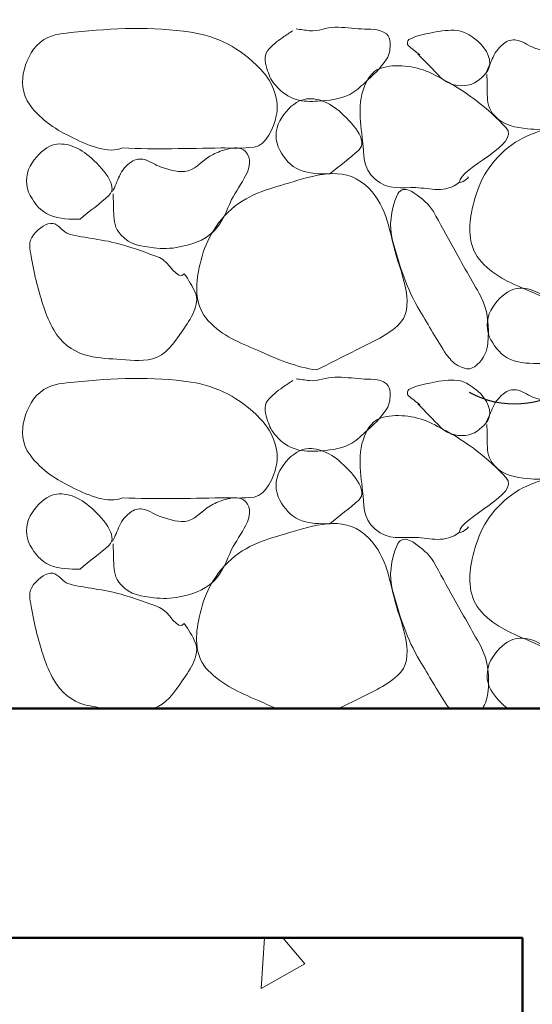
# Model space of a CAD drawing. Extents: x -312 to 328, y -156 to 292.
# Tile 26 of 89: x -117.44 to -112.97, y 79.82 to 88.39. Entities that reach past the tile are written whole.
import ezdxf

# ---------------------------------------------------------------- set-up
doc = ezdxf.new("R2010")
doc.units = 0
doc.header["$MEASUREMENT"] = 0
for name, color, linetype, lineweight in [('Level 1', 253, 'Continuous', 18), ('S-Anno-Patt', 152, 'Continuous', 18), ('S-Anno-Patt-Capy', 1, 'Continuous', 18), ('S-Anno-Text', 53, 'Continuous', 25), ('S-Sect-Conc', 6, 'Continuous', 50), ('S-Sect-Fngr', 2, 'Continuous', 50)]:
    doc.layers.add(name, color=color, linetype=linetype, lineweight=lineweight)

msp = doc.modelspace()

# ---------------------------------------------------------------- linework, layer by layer
at = {"layer": 'Level 1', "color": 214, "linetype": 'Continuous', "lineweight": 25}
msp.add_3dface([(-311.9741, -156.26001), (328.0259, -156.26001), (328.0259, 291.73999), (-311.9741, 291.73999)], dxfattribs=at)
msp.add_3dface([(-311.9741, -156.26001), (328.0259, -156.26001), (328.0259, 291.73999), (-311.9741, 291.73999)], dxfattribs=at)
msp.add_3dface([(-311.9741, -156.26001), (328.0259, -156.26001), (328.0259, 291.73999), (-311.9741, 291.73999)], dxfattribs=at)
at = {"layer": 'S-Anno-Patt', "flags": 128}
msp.add_lwpolyline([(-115.14472, 80.39587), (-114.95222, 80.16999), (-115.3321, 79.95624), (-115.30372, 80.39587)], dxfattribs=at)
at = {"layer": 'S-Anno-Patt-Capy'}
for points, knots in [([(-116.53835, 87.27737), (-116.66891, 87.22519), (-116.82865, 87.29566), (-116.96735, 87.36287), (-117.11839, 87.43607), (-117.24128, 87.51079), (-117.34685, 87.65087), (-117.41717, 87.74419), (-117.4254, 87.86632), (-117.39635, 87.96437), (-117.36813, 88.0596), (-117.32351, 88.15958), (-117.22535, 88.22087), (-117.1388, 88.2749), (-117.05137, 88.27591), (-116.96135, 88.28537), (-116.62495, 88.32071), (-116.28246, 88.33761), (-115.94585, 88.28537), (-115.71809, 88.25002), (-115.52601, 88.15701), (-115.33835, 87.96437), (-115.22084, 87.84375), (-115.17334, 87.68508), (-115.20185, 87.55637), (-115.22393, 87.45662), (-115.28427, 87.30209), (-115.39535, 87.28487), (-115.49083, 87.27007), (-115.58634, 87.27877), (-115.68185, 87.27737), (-115.96728, 87.27319), (-116.25295, 87.26443), (-116.53835, 87.27737)], [0, 0, 0, 0, 0.0806992, 0.0806992, 0.0806992, 0.1685878, 0.1685878, 0.1685878, 0.2271394, 0.2271394, 0.2271394, 0.2840105, 0.2840105, 0.2840105, 0.3341462, 0.3341462, 0.3341462, 0.5214876, 0.5214876, 0.5214876, 0.6482438, 0.6482438, 0.6482438, 0.7276131, 0.7276131, 0.7276131, 0.7891191, 0.7891191, 0.7891191, 0.8419913, 0.8419913, 0.8419913, 1, 1, 1, 1]), ([(-115.05785, 88.29887), (-115.08698, 88.27957), (-115.11586, 88.25994), (-115.14485, 88.24037), (-115.19361, 88.20744), (-115.23916, 88.17137), (-115.27685, 88.12337), (-115.31402, 88.07602), (-115.29615, 88.00361), (-115.27685, 87.94937), (-115.26008, 87.90227), (-115.24084, 87.858), (-115.20335, 87.81737), (-115.15099, 87.76065), (-115.09735, 87.72172), (-115.02785, 87.70037), (-114.96537, 87.68118), (-114.9013, 87.68063), (-114.83885, 87.68537), (-114.74542, 87.69246), (-114.6514, 87.69771), (-114.56135, 87.74387), (-114.50838, 87.77102), (-114.47155, 87.80754), (-114.42935, 87.84587), (-114.35871, 87.91002), (-114.29606, 87.96703), (-114.24035, 88.05137), (-114.2107, 88.09625), (-114.20769, 88.14903), (-114.21035, 88.19687), (-114.21176, 88.22243), (-114.21485, 88.2515), (-114.24035, 88.27037), (-114.31206, 88.32344), (-114.38509, 88.30699), (-114.45935, 88.31387), (-114.53683, 88.32105), (-114.61487, 88.32902), (-114.69185, 88.32887), (-114.76488, 88.32872), (-114.83776, 88.2895), (-114.91085, 88.29887), (-114.94985, 88.30387), (-114.98885, 88.30887), (-115.02785, 88.31387)], [0, 0, 0, 0, 0.0379899, 0.0379899, 0.0379899, 0.1019069, 0.1019069, 0.1019069, 0.1649582, 0.1649582, 0.1649582, 0.2197054, 0.2197054, 0.2197054, 0.296137, 0.296137, 0.296137, 0.3648391, 0.3648391, 0.3648391, 0.4676052, 0.4676052, 0.4676052, 0.5280538, 0.5280538, 0.5280538, 0.6292249, 0.6292249, 0.6292249, 0.6830579, 0.6830579, 0.6830579, 0.7118248, 0.7118248, 0.7118248, 0.7927328, 0.7927328, 0.7927328, 0.8771576, 0.8771576, 0.8771576, 0.9572564, 0.9572564, 0.9572564, 1, 1, 1, 1]), ([(-113.96885, 88.09787), (-113.90235, 88.02937), (-113.83585, 87.96087), (-113.76935, 87.89237), (-113.70987, 87.83111), (-113.60145, 87.80554), (-113.52185, 87.82637), (-113.4577, 87.84315), (-113.3952, 87.89594), (-113.35835, 87.95237), (-113.31024, 88.02602), (-113.36776, 88.14035), (-113.44535, 88.20737), (-113.51066, 88.26379), (-113.57619, 88.30183), (-113.65085, 88.30337), (-113.72146, 88.30482), (-113.7931, 88.29202), (-113.86385, 88.27787), (-113.92659, 88.26532), (-113.98721, 88.25417), (-114.04535, 88.22087), (-114.0619, 88.21138), (-114.06395, 88.1781), (-114.04985, 88.16687), (-114.01704, 88.14074), (-113.98365, 88.11511), (-113.95085, 88.08887)], [0, 0, 0, 0, 0.15649, 0.15649, 0.15649, 0.296446, 0.296446, 0.296446, 0.4092296, 0.4092296, 0.4092296, 0.5564436, 0.5564436, 0.5564436, 0.6803735, 0.6803735, 0.6803735, 0.7975846, 0.7975846, 0.7975846, 0.9015289, 0.9015289, 0.9015289, 0.9311359, 0.9311359, 0.9311359, 1, 1, 1, 1]), ([(-113.36585, 87.91637), (-113.36435, 87.85938), (-113.36409, 87.80237), (-113.36285, 87.74537), (-113.36142, 87.68008), (-113.35451, 87.61711), (-113.30135, 87.55937), (-113.21692, 87.46766), (-113.1146, 87.45819), (-113.01185, 87.44537), (-112.93848, 87.43622), (-112.86292, 87.43731), (-112.78985, 87.45287), (-112.68318, 87.47559), (-112.57983, 87.50209), (-112.49435, 87.58637), (-112.40969, 87.66983), (-112.38263, 87.76888), (-112.33535, 87.86537), (-112.27118, 87.99631), (-112.10342, 88.16408), (-112.21385, 88.28387), (-112.25373, 88.32714), (-112.32017, 88.3172), (-112.36985, 88.30487), (-112.41252, 88.29427), (-112.456, 88.27887), (-112.49735, 88.25987), (-112.57711, 88.22322), (-112.63455, 88.13782), (-112.71485, 88.11587), (-112.78707, 88.09612), (-112.87417, 88.12495), (-112.94735, 88.14737), (-112.9978, 88.16283), (-113.04455, 88.20256), (-113.09435, 88.21487), (-113.12949, 88.22356), (-113.17262, 88.22014), (-113.20685, 88.19537), (-113.25601, 88.15979), (-113.28943, 88.11924), (-113.31185, 88.06937), (-113.33185, 88.02487), (-113.35185, 87.98037), (-113.37185, 87.93587)], [0, 0, 0, 0, 0.050965, 0.050965, 0.050965, 0.1093434, 0.1093434, 0.1093434, 0.2020607, 0.2020607, 0.2020607, 0.2682534, 0.2682534, 0.2682534, 0.3648804, 0.3648804, 0.3648804, 0.4605745, 0.4605745, 0.4605745, 0.5904349, 0.5904349, 0.5904349, 0.6373415, 0.6373415, 0.6373415, 0.6776329, 0.6776329, 0.6776329, 0.7553647, 0.7553647, 0.7553647, 0.8252816, 0.8252816, 0.8252816, 0.8734843, 0.8734843, 0.8734843, 0.9075086, 0.9075086, 0.9075086, 0.9563844, 0.9563844, 0.9563844, 1, 1, 1, 1]), ([(-113.60435, 86.97887), (-113.72937, 86.87938), (-113.85916, 86.92646), (-113.98535, 86.93237), (-114.10469, 86.93795), (-114.22495, 86.90202), (-114.34085, 87.00587), (-114.4517, 87.10519), (-114.4353, 87.22244), (-114.44885, 87.33587), (-114.47023, 87.51496), (-114.50478, 87.70423), (-114.39935, 87.88187), (-114.36778, 87.93504), (-114.31995, 87.96684), (-114.26735, 87.97937), (-114.13112, 88.01181), (-113.9743, 87.98913), (-113.84585, 87.92537), (-113.70953, 87.85771), (-113.5873, 87.78827), (-113.46035, 87.69137), (-113.3605, 87.61516), (-113.2736, 87.53345), (-113.19785, 87.45287), (-113.06448, 87.311), (-113.60275, 87.10543), (-113.60435, 86.97887), (-113.60456, 86.9615), (-113.50447, 87.02498), (-113.53235, 87.02537)], [0, 0, 0, 0, 0.1024323, 0.1024323, 0.1024323, 0.1993114, 0.1993114, 0.1993114, 0.2919752, 0.2919752, 0.2919752, 0.4382842, 0.4382842, 0.4382842, 0.4820789, 0.4820789, 0.4820789, 0.5954844, 0.5954844, 0.5954844, 0.7158329, 0.7158329, 0.7158329, 0.8104831, 0.8104831, 0.8104831, 0.9771264, 0.9771264, 0.9771264, 1, 1, 1, 1]), ([(-114.73385, 87.05087), (-114.82231, 87.05166), (-114.91088, 87.05002), (-114.99935, 87.08687), (-115.07919, 87.12012), (-115.12972, 87.18519), (-115.17035, 87.25787), (-115.21343, 87.33495), (-115.2141, 87.43469), (-115.17035, 87.51437), (-115.12891, 87.58982), (-115.06869, 87.65321), (-114.99935, 87.68687), (-114.89777, 87.73618), (-114.75825, 87.68958), (-114.65435, 87.59987), (-114.54268, 87.50346), (-114.39291, 87.3406), (-114.48335, 87.25787), (-114.5602, 87.18756), (-114.65293, 87.1214), (-114.73385, 87.05087)], [0, 0, 0, 0, 0.129292, 0.129292, 0.129292, 0.2459897, 0.2459897, 0.2459897, 0.3697663, 0.3697663, 0.3697663, 0.4869769, 0.4869769, 0.4869769, 0.6586719, 0.6586719, 0.6586719, 0.8431872, 0.8431872, 0.8431872, 1, 1, 1, 1]), ([(-112.47035, 85.85537), (-112.6431, 85.87775), (-112.81386, 85.94965), (-112.98485, 86.02637), (-113.14272, 86.0972), (-113.2845, 86.14427), (-113.41385, 86.28437), (-113.52695, 86.40687), (-113.52797, 86.57674), (-113.50085, 86.71337), (-113.46526, 86.8926), (-113.40359, 87.06934), (-113.24285, 87.22637), (-113.07814, 87.38726), (-112.89835, 87.42774), (-112.71335, 87.48287), (-112.50482, 87.545), (-112.24441, 87.63858), (-112.05035, 87.46937), (-111.86234, 87.30544), (-111.84106, 87.09162), (-111.78485, 86.88437), (-111.7285, 86.67666), (-111.59402, 86.39228), (-111.76385, 86.24087), (-111.8754, 86.14141), (-112.00226, 86.08944), (-112.12835, 86.02637), (-112.24234, 85.96934), (-112.3563, 85.91228), (-112.47035, 85.85537)], [0, 0, 0, 0, 0.1004433, 0.1004433, 0.1004433, 0.1931857, 0.1931857, 0.1931857, 0.2742804, 0.2742804, 0.2742804, 0.3806616, 0.3806616, 0.3806616, 0.4896608, 0.4896608, 0.4896608, 0.6125141, 0.6125141, 0.6125141, 0.731531, 0.731531, 0.731531, 0.8508098, 0.8508098, 0.8508098, 0.9291623, 0.9291623, 0.9291623, 1, 1, 1, 1]), ([(-116.91035, 86.65637), (-116.99831, 86.65718), (-117.08638, 86.65566), (-117.17435, 86.69237), (-117.25418, 86.72569), (-117.30472, 86.7907), (-117.34535, 86.86337), (-117.38844, 86.94045), (-117.38911, 87.04018), (-117.34535, 87.11987), (-117.3039, 87.19533), (-117.24368, 87.25876), (-117.17435, 87.29237), (-117.07319, 87.3414), (-116.93431, 87.29475), (-116.83085, 87.20537), (-116.7192, 87.10892), (-116.56972, 86.94616), (-116.65985, 86.86337), (-116.73644, 86.793), (-116.82953, 86.72696), (-116.91035, 86.65637)], [0, 0, 0, 0, 0.1287575, 0.1287575, 0.1287575, 0.245621, 0.245621, 0.245621, 0.3695735, 0.3695735, 0.3695735, 0.4869507, 0.4869507, 0.4869507, 0.6581869, 0.6581869, 0.6581869, 0.8429644, 0.8429644, 0.8429644, 1, 1, 1, 1]), ([(-116.62235, 86.87837), (-116.62133, 86.82136), (-116.61958, 86.76437), (-116.61785, 86.70737), (-116.61586, 86.64209), (-116.60922, 86.57915), (-116.55635, 86.52137), (-116.47274, 86.43001), (-116.37063, 86.42025), (-116.26835, 86.40737), (-116.1945, 86.39807), (-116.1184, 86.39918), (-116.04485, 86.41487), (-115.93819, 86.43761), (-115.83496, 86.46417), (-115.74935, 86.54837), (-115.66456, 86.63176), (-115.63753, 86.73082), (-115.59035, 86.82737), (-115.52638, 86.95827), (-115.36085, 87.1253), (-115.47035, 87.24587), (-115.50961, 87.28911), (-115.57575, 87.28103), (-115.62485, 87.26837), (-115.66752, 87.25736), (-115.711, 87.24128), (-115.75235, 87.22187), (-115.8318, 87.18456), (-115.88952, 87.09959), (-115.96985, 87.07787), (-116.04262, 87.05819), (-116.13003, 87.08831), (-116.20385, 87.11087), (-116.25418, 87.12625), (-116.30111, 87.16461), (-116.35085, 87.17687), (-116.38608, 87.18555), (-116.4288, 87.18175), (-116.46335, 87.15737), (-116.51262, 87.1226), (-116.54629, 87.08261), (-116.56835, 87.03287), (-116.58827, 86.98794), (-116.60675, 86.9426), (-116.62685, 86.89787)], [0, 0, 0, 0, 0.0509803, 0.0509803, 0.0509803, 0.109365, 0.109365, 0.109365, 0.2016765, 0.2016765, 0.2016765, 0.2683231, 0.2683231, 0.2683231, 0.3649605, 0.3649605, 0.3649605, 0.4606649, 0.4606649, 0.4606649, 0.5904154, 0.5904154, 0.5904154, 0.6369463, 0.6369463, 0.6369463, 0.677393, 0.677393, 0.677393, 0.7551332, 0.7551332, 0.7551332, 0.8255617, 0.8255617, 0.8255617, 0.8735848, 0.8735848, 0.8735848, 0.9076128, 0.9076128, 0.9076128, 0.9561512, 0.9561512, 0.9561512, 1, 1, 1, 1]), ([(-114.84935, 85.34387), (-115.02257, 85.36599), (-115.19385, 85.43803), (-115.36535, 85.51487), (-115.52328, 85.58563), (-115.6652, 85.63256), (-115.79435, 85.77287), (-115.90719, 85.89548), (-115.90698, 86.06521), (-115.87985, 86.20187), (-115.84427, 86.38106), (-115.78377, 86.55781), (-115.62335, 86.71487), (-115.45878, 86.87598), (-115.27886, 86.91627), (-115.09385, 86.97137), (-114.88484, 87.03362), (-114.62365, 87.12789), (-114.42935, 86.95787), (-114.24171, 86.79369), (-114.22119, 86.57999), (-114.16535, 86.37287), (-114.10932, 86.16509), (-113.97425, 85.88036), (-114.14435, 85.72937), (-114.25608, 85.63018), (-114.38286, 85.57814), (-114.50885, 85.51487), (-114.62235, 85.45787), (-114.73584, 85.40087), (-114.84935, 85.34387)], [0, 0, 0, 0, 0.1007071, 0.1007071, 0.1007071, 0.1934496, 0.1934496, 0.1934496, 0.2744896, 0.2744896, 0.2744896, 0.3807463, 0.3807463, 0.3807463, 0.4897456, 0.4897456, 0.4897456, 0.6128768, 0.6128768, 0.6128768, 0.7317793, 0.7317793, 0.7317793, 0.8510581, 0.8510581, 0.8510581, 0.9294107, 0.9294107, 0.9294107, 1, 1, 1, 1]), ([(-113.72135, 85.47887), (-113.7982, 85.60515), (-113.87447, 85.7316), (-113.95085, 85.85837), (-114.06387, 86.04596), (-114.13136, 86.2629), (-114.18785, 86.47037), (-114.22197, 86.59569), (-114.20325, 86.73515), (-114.14885, 86.86487), (-114.14081, 86.88404), (-114.12829, 86.90113), (-114.11135, 86.90987), (-114.07797, 86.92707), (-114.03061, 86.90822), (-113.99885, 86.88437), (-113.93517, 86.83654), (-113.87013, 86.79127), (-113.83235, 86.72387), (-113.77333, 86.61861), (-113.71681, 86.51249), (-113.65835, 86.40737), (-113.57974, 86.26604), (-113.49848, 86.1264), (-113.41985, 85.98437), (-113.35303, 85.86369), (-113.34614, 85.71025), (-113.35835, 85.57637), (-113.36448, 85.50911), (-113.38853, 85.44831), (-113.44985, 85.39037), (-113.48212, 85.35987), (-113.52091, 85.34698), (-113.55335, 85.35587), (-113.59549, 85.36742), (-113.64559, 85.39049), (-113.67635, 85.42637), (-113.69135, 85.44387), (-113.70635, 85.46137), (-113.72135, 85.47887)], [0, 0, 0, 0, 0.1202512, 0.1202512, 0.1202512, 0.2981987, 0.2981987, 0.2981987, 0.4056859, 0.4056859, 0.4056859, 0.4215685, 0.4215685, 0.4215685, 0.4528459, 0.4528459, 0.4528459, 0.5155511, 0.5155511, 0.5155511, 0.6134813, 0.6134813, 0.6134813, 0.7451493, 0.7451493, 0.7451493, 0.8570252, 0.8570252, 0.8570252, 0.9132298, 0.9132298, 0.9132298, 0.942811, 0.942811, 0.942811, 0.9812514, 0.9812514, 0.9812514, 1, 1, 1, 1]), ([(-116.00285, 86.18237), (-115.96669, 86.12884), (-115.93083, 86.07316), (-115.90685, 86.01737), (-115.86244, 85.91408), (-115.94643, 85.79094), (-116.02085, 85.68287), (-116.09549, 85.57446), (-116.16291, 85.47182), (-116.28035, 85.44137), (-116.38272, 85.41482), (-116.48689, 85.4293), (-116.58935, 85.43687), (-116.68324, 85.4438), (-116.77676, 85.44787), (-116.86985, 85.47587), (-116.98349, 85.51005), (-117.08016, 85.58635), (-117.13985, 85.69187), (-117.21373, 85.82249), (-117.24939, 85.95446), (-117.28685, 86.09387), (-117.30803, 86.17272), (-117.32381, 86.25178), (-117.33635, 86.33087), (-117.34627, 86.39348), (-117.36711, 86.4583), (-117.31535, 86.52137), (-117.26303, 86.58511), (-117.20315, 86.62688), (-117.14885, 86.62037), (-117.10114, 86.61465), (-117.05703, 86.54057), (-117.00635, 86.52737), (-116.86877, 86.49153), (-116.70135, 86.47938), (-116.55335, 86.43737), (-116.4401, 86.40522), (-116.32977, 86.36339), (-116.21885, 86.32337), (-116.13788, 86.29416), (-116.05893, 86.10592), (-116.00285, 86.18237)], [0, 0, 0, 0, 0.0461585, 0.0461585, 0.0461585, 0.1316089, 0.1316089, 0.1316089, 0.2173245, 0.2173245, 0.2173245, 0.2920487, 0.2920487, 0.2920487, 0.3605261, 0.3605261, 0.3605261, 0.4441331, 0.4441331, 0.4441331, 0.5476318, 0.5476318, 0.5476318, 0.6061751, 0.6061751, 0.6061751, 0.6525171, 0.6525171, 0.6525171, 0.699356, 0.699356, 0.699356, 0.7405014, 0.7405014, 0.7405014, 0.8521778, 0.8521778, 0.8521778, 0.9376282, 0.9376282, 0.9376282, 1, 1, 1, 1]), ([(-112.89485, 85.39937), (-112.98331, 85.40016), (-113.07188, 85.39852), (-113.16035, 85.43537), (-113.24019, 85.46862), (-113.29072, 85.53369), (-113.33135, 85.60637), (-113.37443, 85.68345), (-113.3751, 85.78319), (-113.33135, 85.86287), (-113.28991, 85.93832), (-113.22969, 86.00171), (-113.16035, 86.03537), (-113.05877, 86.08468), (-112.91925, 86.03808), (-112.81535, 85.94837), (-112.70368, 85.85196), (-112.55391, 85.6891), (-112.64435, 85.60637), (-112.7212, 85.53606), (-112.81393, 85.4699), (-112.89485, 85.39937)], [0, 0, 0, 0, 0.129292, 0.129292, 0.129292, 0.2459897, 0.2459897, 0.2459897, 0.3697663, 0.3697663, 0.3697663, 0.4869769, 0.4869769, 0.4869769, 0.6586719, 0.6586719, 0.6586719, 0.8431872, 0.8431872, 0.8431872, 1, 1, 1, 1]), ([(-116.53835, 84.22937), (-116.66891, 84.17719), (-116.82865, 84.24766), (-116.96735, 84.31487), (-117.11839, 84.38807), (-117.24128, 84.46279), (-117.34685, 84.60287), (-117.41717, 84.69619), (-117.4254, 84.81832), (-117.39635, 84.91637), (-117.36813, 85.0116), (-117.32351, 85.11158), (-117.22535, 85.17287), (-117.1388, 85.2269), (-117.05137, 85.22791), (-116.96135, 85.23737), (-116.62495, 85.27271), (-116.28246, 85.28961), (-115.94585, 85.23737), (-115.71809, 85.20202), (-115.52601, 85.10901), (-115.33835, 84.91637), (-115.22084, 84.79575), (-115.17334, 84.63708), (-115.20185, 84.50837), (-115.22393, 84.40862), (-115.28427, 84.25409), (-115.39535, 84.23687), (-115.49083, 84.22207), (-115.58634, 84.23077), (-115.68185, 84.22937), (-115.96728, 84.22519), (-116.25295, 84.21643), (-116.53835, 84.22937)], [0, 0, 0, 0, 0.0806992, 0.0806992, 0.0806992, 0.1685878, 0.1685878, 0.1685878, 0.2271394, 0.2271394, 0.2271394, 0.2840105, 0.2840105, 0.2840105, 0.3341462, 0.3341462, 0.3341462, 0.5214876, 0.5214876, 0.5214876, 0.6482438, 0.6482438, 0.6482438, 0.7276131, 0.7276131, 0.7276131, 0.7891191, 0.7891191, 0.7891191, 0.8419913, 0.8419913, 0.8419913, 1, 1, 1, 1]), ([(-115.05785, 85.25087), (-115.08698, 85.23157), (-115.11586, 85.21194), (-115.14485, 85.19237), (-115.19361, 85.15944), (-115.23916, 85.12337), (-115.27685, 85.07537), (-115.31402, 85.02802), (-115.29615, 84.95561), (-115.27685, 84.90137), (-115.26008, 84.85427), (-115.24084, 84.81), (-115.20335, 84.76937), (-115.15099, 84.71265), (-115.09735, 84.67372), (-115.02785, 84.65237), (-114.96537, 84.63318), (-114.9013, 84.63263), (-114.83885, 84.63737), (-114.74542, 84.64446), (-114.6514, 84.64971), (-114.56135, 84.69587), (-114.50838, 84.72302), (-114.47155, 84.75954), (-114.42935, 84.79787), (-114.35871, 84.86202), (-114.29606, 84.91903), (-114.24035, 85.00337), (-114.2107, 85.04825), (-114.20769, 85.10103), (-114.21035, 85.14887), (-114.21176, 85.17443), (-114.21485, 85.2035), (-114.24035, 85.22237), (-114.31206, 85.27544), (-114.38509, 85.25899), (-114.45935, 85.26587), (-114.53683, 85.27305), (-114.61487, 85.28102), (-114.69185, 85.28087), (-114.76488, 85.28072), (-114.83776, 85.2415), (-114.91085, 85.25087), (-114.94985, 85.25587), (-114.98885, 85.26087), (-115.02785, 85.26587)], [0, 0, 0, 0, 0.0379899, 0.0379899, 0.0379899, 0.1019069, 0.1019069, 0.1019069, 0.1649582, 0.1649582, 0.1649582, 0.2197054, 0.2197054, 0.2197054, 0.296137, 0.296137, 0.296137, 0.3648391, 0.3648391, 0.3648391, 0.4676052, 0.4676052, 0.4676052, 0.5280538, 0.5280538, 0.5280538, 0.6292249, 0.6292249, 0.6292249, 0.6830579, 0.6830579, 0.6830579, 0.7118248, 0.7118248, 0.7118248, 0.7927328, 0.7927328, 0.7927328, 0.8771576, 0.8771576, 0.8771576, 0.9572564, 0.9572564, 0.9572564, 1, 1, 1, 1]), ([(-113.36585, 84.86837), (-113.36435, 84.81138), (-113.36409, 84.75437), (-113.36285, 84.69737), (-113.36142, 84.63208), (-113.35451, 84.56911), (-113.30135, 84.51137), (-113.21692, 84.41966), (-113.1146, 84.41019), (-113.01185, 84.39737), (-112.93848, 84.38822), (-112.86292, 84.38931), (-112.78985, 84.40487), (-112.68318, 84.42759), (-112.57983, 84.45409), (-112.49435, 84.53837), (-112.40969, 84.62183), (-112.38263, 84.72088), (-112.33535, 84.81737), (-112.27118, 84.94831), (-112.10342, 85.11608), (-112.21385, 85.23587), (-112.25373, 85.27914), (-112.32017, 85.2692), (-112.36985, 85.25687), (-112.41252, 85.24627), (-112.456, 85.23087), (-112.49735, 85.21187), (-112.57711, 85.17522), (-112.63455, 85.08982), (-112.71485, 85.06787), (-112.78707, 85.04812), (-112.87417, 85.07695), (-112.94735, 85.09937), (-112.9978, 85.11483), (-113.04455, 85.15456), (-113.09435, 85.16687), (-113.12949, 85.17556), (-113.17262, 85.17214), (-113.20685, 85.14737), (-113.25601, 85.11179), (-113.28943, 85.07124), (-113.31185, 85.02137), (-113.33185, 84.97687), (-113.35185, 84.93237), (-113.37185, 84.88787)], [0, 0, 0, 0, 0.050965, 0.050965, 0.050965, 0.1093434, 0.1093434, 0.1093434, 0.2020607, 0.2020607, 0.2020607, 0.2682534, 0.2682534, 0.2682534, 0.3648804, 0.3648804, 0.3648804, 0.4605745, 0.4605745, 0.4605745, 0.5904349, 0.5904349, 0.5904349, 0.6373415, 0.6373415, 0.6373415, 0.6776329, 0.6776329, 0.6776329, 0.7553647, 0.7553647, 0.7553647, 0.8252816, 0.8252816, 0.8252816, 0.8734843, 0.8734843, 0.8734843, 0.9075086, 0.9075086, 0.9075086, 0.9563844, 0.9563844, 0.9563844, 1, 1, 1, 1]), ([(-113.96885, 85.04987), (-113.90235, 84.98137), (-113.83585, 84.91287), (-113.76935, 84.84437), (-113.70987, 84.78311), (-113.60145, 84.75754), (-113.52185, 84.77837), (-113.4577, 84.79515), (-113.3952, 84.84794), (-113.35835, 84.90437), (-113.31024, 84.97802), (-113.36776, 85.09235), (-113.44535, 85.15937), (-113.51066, 85.21579), (-113.57619, 85.25383), (-113.65085, 85.25537), (-113.72146, 85.25682), (-113.7931, 85.24402), (-113.86385, 85.22987), (-113.92659, 85.21732), (-113.98721, 85.20617), (-114.04535, 85.17287), (-114.0619, 85.16338), (-114.06395, 85.1301), (-114.04985, 85.11887), (-114.01704, 85.09274), (-113.98365, 85.06711), (-113.95085, 85.04087)], [0, 0, 0, 0, 0.15649, 0.15649, 0.15649, 0.296446, 0.296446, 0.296446, 0.4092296, 0.4092296, 0.4092296, 0.5564436, 0.5564436, 0.5564436, 0.6803735, 0.6803735, 0.6803735, 0.7975846, 0.7975846, 0.7975846, 0.9015289, 0.9015289, 0.9015289, 0.9311359, 0.9311359, 0.9311359, 1, 1, 1, 1]), ([(-113.60435, 83.93087), (-113.72937, 83.83138), (-113.85916, 83.87846), (-113.98535, 83.88437), (-114.10469, 83.88995), (-114.22495, 83.85402), (-114.34085, 83.95787), (-114.4517, 84.05719), (-114.4353, 84.17444), (-114.44885, 84.28787), (-114.47023, 84.46696), (-114.50478, 84.65623), (-114.39935, 84.83387), (-114.36778, 84.88704), (-114.31995, 84.91884), (-114.26735, 84.93137), (-114.13112, 84.96381), (-113.9743, 84.94113), (-113.84585, 84.87737), (-113.70953, 84.80971), (-113.5873, 84.74027), (-113.46035, 84.64337), (-113.3605, 84.56716), (-113.2736, 84.48545), (-113.19785, 84.40487), (-113.06448, 84.263), (-113.60275, 84.05743), (-113.60435, 83.93087), (-113.60456, 83.9135), (-113.50447, 83.97698), (-113.53235, 83.97737)], [0, 0, 0, 0, 0.1024323, 0.1024323, 0.1024323, 0.1993114, 0.1993114, 0.1993114, 0.2919752, 0.2919752, 0.2919752, 0.4382842, 0.4382842, 0.4382842, 0.4820789, 0.4820789, 0.4820789, 0.5954844, 0.5954844, 0.5954844, 0.7158329, 0.7158329, 0.7158329, 0.8104831, 0.8104831, 0.8104831, 0.9771264, 0.9771264, 0.9771264, 1, 1, 1, 1]), ([(-114.73385, 84.00287), (-114.82231, 84.00366), (-114.91088, 84.00202), (-114.99935, 84.03887), (-115.07919, 84.07212), (-115.12972, 84.13719), (-115.17035, 84.20987), (-115.21343, 84.28695), (-115.2141, 84.38669), (-115.17035, 84.46637), (-115.12891, 84.54182), (-115.06869, 84.60521), (-114.99935, 84.63887), (-114.89777, 84.68818), (-114.75825, 84.64158), (-114.65435, 84.55187), (-114.54268, 84.45546), (-114.39291, 84.2926), (-114.48335, 84.20987), (-114.5602, 84.13956), (-114.65293, 84.0734), (-114.73385, 84.00287)], [0, 0, 0, 0, 0.129292, 0.129292, 0.129292, 0.2459897, 0.2459897, 0.2459897, 0.3697663, 0.3697663, 0.3697663, 0.4869769, 0.4869769, 0.4869769, 0.6586719, 0.6586719, 0.6586719, 0.8431872, 0.8431872, 0.8431872, 1, 1, 1, 1]), ([(-112.47035, 82.80737), (-112.6431, 82.82975), (-112.81386, 82.90165), (-112.98485, 82.97837), (-113.14272, 83.0492), (-113.2845, 83.09627), (-113.41385, 83.23637), (-113.52695, 83.35887), (-113.52797, 83.52874), (-113.50085, 83.66537), (-113.46526, 83.8446), (-113.40359, 84.02134), (-113.24285, 84.17837), (-113.07814, 84.33926), (-112.89835, 84.37974), (-112.71335, 84.43487), (-112.50482, 84.497), (-112.24441, 84.59058), (-112.05035, 84.42137), (-111.86234, 84.25744), (-111.84106, 84.04362), (-111.78485, 83.83637), (-111.7285, 83.62866), (-111.59402, 83.34428), (-111.76385, 83.19287), (-111.8754, 83.09341), (-112.00226, 83.04144), (-112.12835, 82.97837), (-112.24234, 82.92134), (-112.3563, 82.86428), (-112.47035, 82.80737)], [0, 0, 0, 0, 0.1004433, 0.1004433, 0.1004433, 0.1931857, 0.1931857, 0.1931857, 0.2742804, 0.2742804, 0.2742804, 0.3806616, 0.3806616, 0.3806616, 0.4896608, 0.4896608, 0.4896608, 0.6125141, 0.6125141, 0.6125141, 0.731531, 0.731531, 0.731531, 0.8508098, 0.8508098, 0.8508098, 0.9291623, 0.9291623, 0.9291623, 1, 1, 1, 1]), ([(-116.91035, 83.60837), (-116.99831, 83.60918), (-117.08638, 83.60766), (-117.17435, 83.64437), (-117.25418, 83.67769), (-117.30472, 83.7427), (-117.34535, 83.81537), (-117.38844, 83.89245), (-117.38911, 83.99218), (-117.34535, 84.07187), (-117.3039, 84.14733), (-117.24368, 84.21076), (-117.17435, 84.24437), (-117.07319, 84.2934), (-116.93431, 84.24675), (-116.83085, 84.15737), (-116.7192, 84.06092), (-116.56972, 83.89816), (-116.65985, 83.81537), (-116.73644, 83.745), (-116.82953, 83.67896), (-116.91035, 83.60837)], [0, 0, 0, 0, 0.1287575, 0.1287575, 0.1287575, 0.245621, 0.245621, 0.245621, 0.3695735, 0.3695735, 0.3695735, 0.4869507, 0.4869507, 0.4869507, 0.6581869, 0.6581869, 0.6581869, 0.8429644, 0.8429644, 0.8429644, 1, 1, 1, 1]), ([(-116.62235, 83.83037), (-116.62133, 83.77336), (-116.61958, 83.71637), (-116.61785, 83.65937), (-116.61586, 83.59409), (-116.60922, 83.53115), (-116.55635, 83.47337), (-116.47274, 83.38201), (-116.37063, 83.37225), (-116.26835, 83.35937), (-116.1945, 83.35007), (-116.1184, 83.35118), (-116.04485, 83.36687), (-115.93819, 83.38961), (-115.83496, 83.41617), (-115.74935, 83.50037), (-115.66456, 83.58376), (-115.63753, 83.68282), (-115.59035, 83.77937), (-115.52638, 83.91027), (-115.36085, 84.0773), (-115.47035, 84.19787), (-115.50961, 84.24111), (-115.57575, 84.23303), (-115.62485, 84.22037), (-115.66752, 84.20936), (-115.711, 84.19328), (-115.75235, 84.17387), (-115.8318, 84.13656), (-115.88952, 84.05159), (-115.96985, 84.02987), (-116.04262, 84.01019), (-116.13003, 84.04031), (-116.20385, 84.06287), (-116.25418, 84.07825), (-116.30111, 84.11661), (-116.35085, 84.12887), (-116.38608, 84.13755), (-116.4288, 84.13375), (-116.46335, 84.10937), (-116.51262, 84.0746), (-116.54629, 84.03461), (-116.56835, 83.98487), (-116.58827, 83.93994), (-116.60675, 83.8946), (-116.62685, 83.84987)], [0, 0, 0, 0, 0.0509803, 0.0509803, 0.0509803, 0.109365, 0.109365, 0.109365, 0.2016765, 0.2016765, 0.2016765, 0.2683231, 0.2683231, 0.2683231, 0.3649605, 0.3649605, 0.3649605, 0.4606649, 0.4606649, 0.4606649, 0.5904154, 0.5904154, 0.5904154, 0.6369463, 0.6369463, 0.6369463, 0.677393, 0.677393, 0.677393, 0.7551332, 0.7551332, 0.7551332, 0.8255617, 0.8255617, 0.8255617, 0.8735848, 0.8735848, 0.8735848, 0.9076128, 0.9076128, 0.9076128, 0.9561512, 0.9561512, 0.9561512, 1, 1, 1, 1]), ([(-115.20022, 82.39587), (-115.25578, 82.4183), (-115.31035, 82.44288), (-115.36535, 82.46687), (-115.5185, 82.53368), (-115.66102, 82.59364), (-115.79435, 82.72487), (-115.91085, 82.83954), (-115.90698, 83.01721), (-115.87985, 83.15387), (-115.84427, 83.33306), (-115.78377, 83.50981), (-115.62335, 83.66687), (-115.45878, 83.82798), (-115.27886, 83.86827), (-115.09385, 83.92337), (-114.88484, 83.98562), (-114.62365, 84.07989), (-114.42935, 83.90987), (-114.24171, 83.74569), (-114.22119, 83.53199), (-114.16535, 83.32487), (-114.10932, 83.11709), (-113.97425, 82.83236), (-114.14435, 82.68137), (-114.25608, 82.58219), (-114.38286, 82.53014), (-114.50885, 82.46687), (-114.55597, 82.4432), (-114.6031, 82.41954), (-114.65022, 82.39587)], [0, 0, 0, 0, 0.0373598, 0.0373598, 0.0373598, 0.1414115, 0.1414115, 0.1414115, 0.2323337, 0.2323337, 0.2323337, 0.3515475, 0.3515475, 0.3515475, 0.4738385, 0.4738385, 0.4738385, 0.6119847, 0.6119847, 0.6119847, 0.7453863, 0.7453863, 0.7453863, 0.8792103, 0.8792103, 0.8792103, 0.9671174, 0.9671174, 0.9671174, 1, 1, 1, 1]), ([(-113.72135, 82.43087), (-113.7982, 82.55715), (-113.87447, 82.6836), (-113.95085, 82.81037), (-114.06387, 82.99796), (-114.13136, 83.2149), (-114.18785, 83.42237), (-114.22197, 83.54769), (-114.20325, 83.68715), (-114.14885, 83.81687), (-114.14081, 83.83604), (-114.12829, 83.85313), (-114.11135, 83.86187), (-114.07797, 83.87907), (-114.03061, 83.86022), (-113.99885, 83.83637), (-113.93517, 83.78854), (-113.87013, 83.74327), (-113.83235, 83.67587), (-113.77333, 83.57061), (-113.71681, 83.46449), (-113.65835, 83.35937), (-113.57974, 83.21804), (-113.49827, 83.07943), (-113.41985, 82.93637), (-113.35321, 82.81481), (-113.34048, 82.66143), (-113.35835, 82.52837), (-113.36441, 82.48319), (-113.37812, 82.43615), (-113.40385, 82.39587)], [0, 0, 0, 0, 0.1343573, 0.1343573, 0.1343573, 0.3331788, 0.3331788, 0.3331788, 0.4532748, 0.4532748, 0.4532748, 0.4710206, 0.4710206, 0.4710206, 0.5059669, 0.5059669, 0.5059669, 0.5760278, 0.5760278, 0.5760278, 0.6854457, 0.6854457, 0.6854457, 0.832559, 0.832559, 0.832559, 0.9575585, 0.9575585, 0.9575585, 1, 1, 1, 1]), ([(-116.68347, 82.39587), (-116.74628, 82.40137), (-116.80804, 82.41104), (-116.86985, 82.42787), (-116.98286, 82.45864), (-117.07988, 82.53853), (-117.13985, 82.64387), (-117.21408, 82.77427), (-117.24939, 82.90646), (-117.28685, 83.04587), (-117.30803, 83.12472), (-117.32381, 83.20378), (-117.33635, 83.28287), (-117.34627, 83.34548), (-117.36711, 83.4103), (-117.31535, 83.47337), (-117.26303, 83.53711), (-117.20315, 83.57888), (-117.14885, 83.57237), (-117.10114, 83.56665), (-117.05703, 83.49257), (-117.00635, 83.47937), (-116.86877, 83.44353), (-116.70135, 83.43138), (-116.55335, 83.38937), (-116.4401, 83.35722), (-116.32977, 83.31539), (-116.21885, 83.27537), (-116.13788, 83.24616), (-116.05893, 83.05792), (-116.00285, 83.13437)], [0, 0, 0, 0, 0.0667324, 0.0667324, 0.0667324, 0.188751, 0.188751, 0.188751, 0.3398002, 0.3398002, 0.3398002, 0.42524, 0.42524, 0.42524, 0.4928729, 0.4928729, 0.4928729, 0.5612311, 0.5612311, 0.5612311, 0.6212798, 0.6212798, 0.6212798, 0.7842637, 0.7842637, 0.7842637, 0.9089727, 0.9089727, 0.9089727, 1, 1, 1, 1]), ([(-116.00285, 83.13437), (-115.96669, 83.08084), (-115.93069, 83.02518), (-115.90685, 82.96937), (-115.86271, 82.86604), (-115.94627, 82.74147), (-116.02085, 82.63487), (-116.09391, 82.53043), (-116.16037, 82.4293), (-116.27135, 82.39587)], [0, 0, 0, 0, 0.2143657, 0.2143657, 0.2143657, 0.6112076, 0.6112076, 0.6112076, 1, 1, 1, 1]), ([(-113.17885, 82.39587), (-113.24538, 82.43054), (-113.29244, 82.49407), (-113.33135, 82.55837), (-113.37612, 82.63237), (-113.37471, 82.73484), (-113.33135, 82.81487), (-113.29028, 82.89065), (-113.22969, 82.95371), (-113.16035, 82.98737), (-113.05877, 83.03668), (-112.91926, 82.99), (-112.81535, 82.90037), (-112.70367, 82.80405), (-112.5468, 82.63953), (-112.64435, 82.55837), (-112.70959, 82.50408), (-112.77577, 82.44979), (-112.84185, 82.39587)], [0, 0, 0, 0, 0.1298535, 0.1298535, 0.1298535, 0.2793141, 0.2793141, 0.2793141, 0.4208463, 0.4208463, 0.4208463, 0.6281686, 0.6281686, 0.6281686, 0.8509713, 0.8509713, 0.8509713, 1, 1, 1, 1])]:
    msp.add_open_spline(points, degree=3, knots=knots, dxfattribs=at)
msp.add_open_spline([(-113.69135, 82.39587), (-113.70135, 82.40754), (-113.71135, 82.4192), (-113.72135, 82.43087)], degree=3, dxfattribs=at)
at = {"layer": 'S-Anno-Text'}
msp.add_arc((-113.12649, 85.85807), 0.80962, 240.845053, 14.032306, dxfattribs=at)
at = {"layer": 'S-Sect-Conc'}
for p in [(-133.05722, 80.39587), (-113.05722, 68.39587)]:
    msp.add_line(p, (-113.05722, 80.39587), dxfattribs=at)
at = {"layer": 'S-Sect-Fngr'}
msp.add_line((-119.24572, 82.39587), (-95.24572, 82.39587), dxfattribs=at)

doc.saveas('drawing.dxf')
